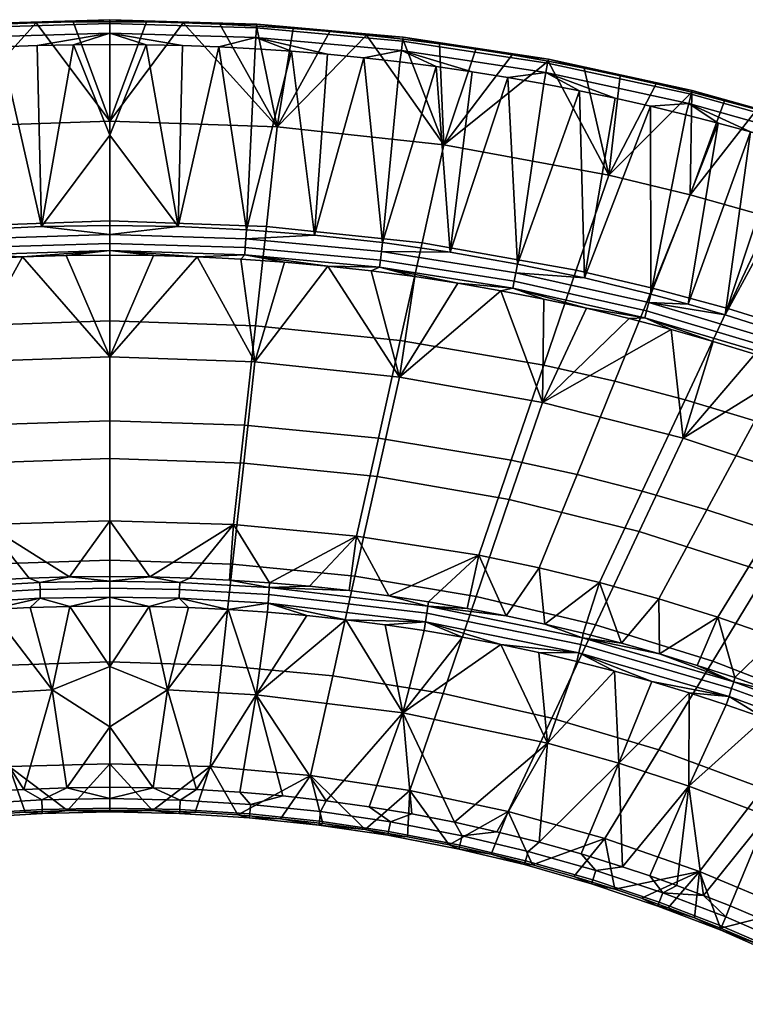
# Model space of a CAD drawing. Header units: millimetres. Extents: x -302 to 302, y -265 to 379.
# Tile 39 of 52: x -16 to 113, y 205 to 379. Entities that reach past the tile are written whole.
import ezdxf

# ---------------------------------------------------------------- set-up
doc = ezdxf.new("R2010")
doc.units = ezdxf.units.MM
doc.header["$MEASUREMENT"] = 0
for name, color, linetype in [('nozky', 250, 'Continuous'), ('podnoz', 7, 'Continuous'), ('sedak', 251, 'Continuous')]:
    doc.layers.add(name, color=color, linetype=linetype)

msp = doc.modelspace()

# ---------------------------------------------------------------- meshes
at = {"layer": 'nozky'}
mesh = msp.add_polyface(dxfattribs=at)
corners = [(-177.75, 0, 365.27), (-191.71, -1.46, 364.18), (-191.69, 0, 364.05), (-179.14, 0, 381.21), (-165.19, 0, 382.43), (-165.15, 2.94, 381.87), (-179.09, 2.94, 380.65), (-193.08, 1.46, 379.85), (-193.09, 0, 379.99), (-178.19, 7.44, 370.3), (-192.01, 6.7, 367.66), (-192.13, 7.44, 369.08), (-192.26, 7.87, 370.57), (-177.95, 5.66, 367.6), (-191.81, 4.38, 365.35), (-191.9, 5.66, 366.38), (-177.8, 2.94, 365.83), (-191.71, 1.46, 364.18), (-191.74, 2.94, 364.61), (-164.99, 5.66, 380.09), (-178.94, 5.66, 378.87), (-192.97, 4.38, 378.69), (-178.44, 8, 373.24), (-178.7, 7.44, 376.17), (-164.75, 7.44, 377.39), (-164.5, 8, 374.46), (-192.52, 7.87, 373.47), (-192.77, 6.7, 376.38), (-164.24, 7.44, 371.52), (-164, 5.66, 368.82), (-163.85, 2.94, 367.05), (-163.8, 0, 366.49), (-157.23, 6.04, 377.5), (-157.03, 6.5, 375.11), (-157.43, 4.6, 379.69), (-157.59, 0, 381.59), (-157.55, 2.39, 381.13), (-149.72, 4.65, 377.6), (-149.55, 5, 375.77), (-149.86, 3.54, 379.29), (-149.99, 0, 380.75), (-149.96, 1.84, 380.4), (-156.5, 2.39, 369.09), (-156.46, 0, 368.64), (-156.63, 4.6, 370.53), (-156.82, 6.04, 372.73), (-149.15, 1.84, 371.13), (-149.12, 0, 370.78), (-149.39, 4.65, 373.93), (-149.25, 3.54, 372.24), (-149.72, 4.65, 377.6), (-149.86, 3.54, 379.29), (-149.96, 1.84, 380.4), (-149.86, -3.54, 379.29), (-149.15, 1.84, 371.13), (-149.55, 5, 375.77), (-149.12, 0, 370.78), (-149.15, -1.84, 371.13), (-149.25, 3.54, 372.24), (-149.39, 4.65, 373.93), (217.37, 245, 1), (216.92, 240.41, 1), (215.52, 242.69, 2), (216.12, 246.29, 2), (217.37, 235.83, 1), (215.92, 235.42, 2), (215.46, 239.04, 2), (218.71, 231.42, 1), (216.91, 231.91, 2)]
mesh.append_faces([[corners[k] for k in face] for face in [(0, 1, 2, 2), (3, 4, 5, 6), (6, 7, 8, 3), (9, 10, 11, 11), (9, 11, 12, 12), (13, 14, 15, 15), (16, 17, 18, 18), (16, 18, 14, 14), (13, 15, 10, 10), (6, 5, 19, 20), (20, 21, 6, 6), (22, 23, 24, 25), (22, 26, 23, 23), (20, 23, 27, 27), (23, 20, 19, 24), (25, 28, 9, 22), (13, 9, 28, 29), (13, 10, 9, 9), (16, 0, 17, 17), (14, 13, 16, 16), (9, 12, 22, 22), (16, 13, 29, 30), (0, 16, 30, 31), (0, 2, 17, 17), (24, 32, 33, 25), (19, 34, 32, 24), (4, 35, 36, 5), (5, 36, 34, 19), (32, 37, 38, 33), (34, 39, 37, 32), (35, 40, 41, 36), (36, 41, 39, 34), (30, 42, 43, 31), (29, 44, 42, 30), (25, 33, 45, 28), (28, 45, 44, 29), (42, 46, 47, 43), (45, 48, 49, 44), (33, 38, 48, 45), (44, 49, 46, 42), (50, 51, 52, 52), (53, 54, 50, 50), (55, 50, 54, 54), (56, 54, 57, 57), (54, 58, 59, 59), (54, 59, 55, 55), (50, 52, 53, 53), (60, 61, 62, 63), (61, 64, 65, 66), (64, 67, 68, 65), (66, 62, 61, 61)]])
at = {"layer": 'podnoz'}
mesh = msp.add_polyface(dxfattribs=at)
corners = [(148.36, 132.91, 62.43), (233.81, 247.39, 49.96), (132.91, 148.36, 62.43), (41.58, 41.58, 74.81), (247.39, 233.81, 49.96), (235.73, 216.82, 25), (248.04, 233.06, 49.07), (149.01, 132.16, 61.53), (144.42, 122.44, 27.05), (49.9, 31.16, 73.93), (122.44, 144.42, 27.05), (31.16, 49.9, 73.93), (132.12, 148.97, 61.54), (216.82, 235.73, 25), (233.06, 248.04, 49.07), (132.91, 148.36, 62.43), (233.06, 248.04, 49.07), (132.12, 148.97, 61.54), (233.81, 247.39, 49.96), (148.36, 132.91, 62.43), (149.01, 132.16, 61.53), (247.39, 233.81, 49.96), (49.34, 31.99, 74.81), (-100, 104.82, 404.79), (-100, 104.89, 407.79), (100, 104.89, 407.79), (100, 104.82, 404.79), (217.96, 250.21, 6), (216.75, 246.75, 6), (222.92, 244.65, 6), (223.73, 247.15, 6), (216.07, 243.16, 6), (222.49, 242.06, 6), (219.67, 253.45, 6), (224.88, 249.51, 6), (215.94, 239.5, 6), (216.35, 235.86, 6), (222.78, 236.82, 6), (222.45, 239.43, 6), (217.29, 232.32, 6), (223.49, 234.29, 6), (218.76, 228.97, 6), (224.56, 231.89, 6), (220.91, 256.05, 5.5), (218.84, 253.05, 5.5), (219.67, 253.45, 6), (221.85, 256.4, 6), (217.23, 249.77, 5.5), (216.12, 246.29, 5.5), (216.75, 246.75, 6), (217.96, 250.21, 6), (215.52, 242.69, 5.5), (216.07, 243.16, 6), (215.46, 239.04, 5.5), (215.92, 235.42, 5.5), (216.35, 235.86, 6), (215.94, 239.5, 6), (216.91, 231.91, 5.5), (217.29, 232.32, 6), (218.4, 228.58, 5.5), (220.36, 225.5, 5.5), (220.71, 225.87, 6), (218.76, 228.97, 6), (222.74, 222.74, 5.5), (223.09, 223.09, 6), (218.84, 253.05, 2), (218.84, 253.05, 5.5), (220.91, 256.05, 5.5), (220.91, 256.05, 2), (216.12, 246.29, 2), (216.12, 246.29, 5.5), (217.23, 249.77, 5.5), (217.23, 249.77, 2), (215.52, 242.69, 2), (215.52, 242.69, 5.5), (215.92, 235.42, 2), (215.92, 235.42, 5.5), (215.46, 239.04, 5.5), (215.46, 239.04, 2), (216.91, 231.91, 2), (216.91, 231.91, 5.5), (220.36, 225.5, 2), (220.36, 225.5, 5.5), (218.4, 228.58, 5.5), (218.4, 228.58, 2), (222.74, 222.74, 2), (222.74, 222.74, 5.5), (223.4, 258.73, 5.5), (223.4, 258.73, 2)]
mesh.append_faces([[corners[k] for k in face] for face in [(0, 1, 2, 2), (3, 0, 2, 2), (1, 0, 4, 4), (5, 6, 7, 7), (7, 8, 5, 5), (7, 9, 8, 8), (10, 11, 12, 12), (13, 12, 14, 14), (10, 12, 13, 13), (15, 16, 17, 17), (18, 16, 15, 15), (19, 20, 21, 21), (19, 22, 20, 20), (23, 24, 25, 26), (27, 28, 29, 30), (28, 31, 32, 29), (33, 27, 30, 34), (35, 36, 37, 38), (36, 39, 40, 37), (39, 41, 42, 40), (31, 35, 38, 32), (43, 44, 45, 46), (47, 48, 49, 50), (48, 51, 52, 49), (44, 47, 50, 45), (53, 54, 55, 56), (54, 57, 58, 55), (59, 60, 61, 62), (60, 63, 64, 61), (57, 59, 62, 58), (51, 53, 56, 52), (65, 66, 67, 68), (69, 70, 71, 72), (73, 74, 70, 69), (72, 71, 66, 65), (75, 76, 77, 78), (79, 80, 76, 75), (81, 82, 83, 84), (85, 86, 82, 81), (84, 83, 80, 79), (78, 77, 74, 73), (68, 67, 87, 88)]])
at = {"layer": 'sedak'}
mesh = msp.add_polyface(dxfattribs=at)
corners = [(0, 343.48, 685.75), (-27.76, 342.52, 685.78), (-29.7, 360.15, 730.16), (0, 361.21, 730.13), (-32.53, 377.63, 774.31), (-39.02, 377.09, 774.33), (-13.02, 378.64, 774.26), (-19.53, 378.4, 774.27), (-26.03, 378.06, 774.29), (-45.5, 376.46, 774.36), (-59.24, 356.96, 730.24), (-6.51, 378.79, 774.25), (-24.23, 341.9, 784.94), (-32.2, 373.58, 781.12), (-36.31, 340.96, 784.94), (-19.33, 374.36, 781.09), (-12.12, 342.47, 784.94), (-45.04, 372.42, 781.18), (-48.36, 339.64, 784.95), (0, 358.72, 783), (-6.45, 374.74, 781.07), (-38.63, 373.05, 781.15), (-12.89, 374.6, 781.08), (-25.77, 374.02, 781.11), (-26, 377.72, 778.69), (0, 378.49, 778.66), (0, 379.18, 776.37), (-26.05, 378.41, 776.4), (-25.9, 376.04, 780.4), (0, 376.81, 780.36), (-51.9, 375.38, 778.8), (-52, 376.07, 776.51), (-51.69, 373.71, 780.5), (0, 338.23, 783.19), (0, 339.5, 784.27), (-24.03, 338.76, 784.27), (-23.96, 337.49, 783.19), (-24.13, 340.32, 784.87), (0, 341.07, 784.87), (-48.17, 338.07, 784.88)]
mesh.append_faces([[corners[k] for k in face] for face in [(0, 1, 2, 3), (4, 2, 5, 5), (6, 2, 7, 7), (7, 2, 8, 8), (8, 2, 4, 4), (5, 2, 9, 9), (6, 3, 2, 2), (10, 9, 2, 2), (11, 3, 6, 6), (12, 13, 14, 14), (15, 12, 16, 16), (17, 18, 14, 14), (19, 20, 16, 16), (17, 14, 21, 21), (20, 22, 16, 16), (13, 12, 23, 23), (23, 12, 15, 15), (21, 14, 13, 13), (15, 16, 22, 22), (24, 25, 26, 27), (28, 29, 25, 24), (30, 24, 27, 31), (32, 28, 24, 30), (27, 6, 7, 7), (26, 11, 6, 6), (27, 8, 4, 4), (27, 4, 5, 5), (27, 7, 8, 8), (27, 26, 6, 6), (27, 5, 31, 31), (29, 28, 15, 22), (22, 20, 29, 29), (23, 15, 28, 28), (28, 32, 17, 21), (28, 13, 23, 23), (21, 13, 28, 28), (33, 34, 35, 36), (37, 35, 34, 38), (38, 16, 12, 37), (37, 14, 18, 39), (37, 12, 14, 14)]])
mesh = msp.add_polyface(dxfattribs=at)
corners = [(27.76, 342.52, 685.78), (0, 343.48, 685.75), (0, 361.21, 730.13), (29.7, 360.15, 730.16), (19.53, 378.4, 774.27), (13.02, 378.64, 774.26), (6.51, 378.79, 774.25), (0, 378.83, 774.25), (39.02, 377.09, 774.33), (32.53, 377.62, 774.31), (26.03, 378.06, 774.29), (-6.51, 378.79, 774.25), (24.23, 341.9, 784.94), (36.31, 340.96, 784.94), (32.2, 373.58, 781.12), (0, 358.72, 783), (0, 342.65, 784.93), (12.12, 342.47, 784.94), (19.33, 374.36, 781.09), (6.45, 374.74, 781.07), (38.63, 373.05, 781.15), (12.89, 374.6, 781.08), (25.77, 374.02, 781.11), (0, 374.79, 781.07), (-12.12, 342.47, 784.94), (-6.45, 374.74, 781.07), (26, 377.72, 778.69), (26.05, 378.41, 776.4), (0, 379.18, 776.37), (0, 378.49, 778.66), (25.9, 376.04, 780.4), (0, 376.81, 780.36), (51.9, 375.38, 778.8), (52, 376.07, 776.51), (51.69, 373.71, 780.51)]
mesh.append_faces([[corners[k] for k in face] for face in [(0, 1, 2, 3), (4, 3, 5, 5), (6, 2, 7, 7), (2, 6, 5, 5), (8, 3, 9, 9), (9, 3, 10, 10), (10, 3, 4, 4), (2, 5, 3, 3), (7, 2, 11, 11), (12, 13, 14, 14), (15, 16, 17, 17), (18, 17, 12, 12), (15, 17, 19, 19), (14, 13, 20, 20), (19, 17, 21, 21), (14, 22, 12, 12), (22, 18, 12, 12), (18, 21, 17, 17), (19, 23, 15, 15), (15, 24, 16, 16), (25, 15, 23, 23), (26, 27, 28, 29), (30, 26, 29, 31), (32, 33, 27, 26), (34, 32, 26, 30), (28, 6, 7, 7), (27, 4, 5, 5), (28, 5, 6, 6), (27, 9, 10, 10), (27, 8, 9, 9), (27, 10, 4, 4), (27, 5, 28, 28), (27, 33, 8, 8), (31, 21, 18, 30), (31, 23, 19, 19), (18, 22, 30, 30), (21, 31, 19, 19), (22, 14, 30, 30), (30, 14, 20, 20), (28, 7, 11, 11), (25, 23, 31, 31)]])
mesh = msp.add_polyface(dxfattribs=at)
corners = [(55.37, 339.62, 685.85), (27.76, 342.52, 685.78), (29.7, 360.15, 730.16), (59.24, 356.96, 730.24), (82.71, 334.75, 685.98), (88.47, 351.61, 730.38), (77.72, 371.81, 774.54), (71.31, 372.93, 774.5), (64.88, 373.96, 774.46), (58.43, 374.89, 774.42), (84.12, 370.58, 774.59), (51.97, 375.72, 774.39), (45.5, 376.46, 774.36), (39.02, 377.09, 774.33), (72.3, 335.84, 784.97), (84.17, 333.37, 784.99), (83.26, 366.57, 781.41), (48.36, 339.64, 784.95), (60.36, 337.93, 784.96), (57.84, 370.86, 781.24), (70.58, 368.92, 781.32), (45.04, 372.42, 781.18), (36.31, 340.96, 784.94), (51.45, 371.69, 781.21), (38.63, 373.05, 781.15), (64.22, 369.94, 781.28), (76.93, 367.79, 781.37), (77.62, 371.46, 778.97), (77.77, 372.15, 776.67), (52, 376.07, 776.51), (51.9, 375.38, 778.8), (77.3, 369.8, 780.67), (51.69, 373.71, 780.51), (90.49, 369.25, 774.64), (25.9, 376.04, 780.4), (89.57, 365.25, 781.47)]
mesh.append_faces([[corners[k] for k in face] for face in [(0, 1, 2, 3), (4, 0, 3, 5), (6, 3, 7, 7), (8, 3, 9, 9), (3, 8, 7, 7), (10, 5, 6, 6), (11, 3, 12, 12), (2, 13, 12, 12), (3, 11, 9, 9), (3, 2, 12, 12), (3, 6, 5, 5), (14, 15, 16, 16), (17, 18, 19, 19), (18, 14, 20, 20), (21, 22, 17, 17), (23, 17, 19, 19), (21, 17, 23, 23), (24, 22, 21, 21), (25, 18, 20, 20), (26, 14, 16, 16), (20, 14, 26, 26), (19, 18, 25, 25), (27, 28, 29, 30), (31, 27, 30, 32), (29, 12, 13, 13), (29, 11, 12, 12), (29, 8, 9, 9), (28, 6, 7, 7), (28, 7, 8, 8), (28, 33, 10, 10), (28, 10, 6, 6), (29, 9, 11, 11), (28, 8, 29, 29), (34, 24, 21, 32), (32, 25, 20, 31), (32, 21, 23, 23), (32, 19, 25, 25), (31, 20, 26, 26), (31, 26, 16, 16), (19, 32, 23, 23), (35, 31, 16, 16)]])
mesh = msp.add_polyface(dxfattribs=at)
corners = [(96.22, 331.58, 686.07), (82.71, 334.75, 685.98), (88.47, 351.61, 730.38), (102.91, 348.13, 730.47), (109.6, 327.92, 686.16), (117.21, 344.11, 730.58), (122.85, 323.78, 686.27), (131.34, 339.56, 730.7), (103.18, 366.3, 774.75), (96.85, 367.82, 774.7), (90.49, 369.25, 774.64), (84.12, 370.58, 774.59), (108.97, 364.81, 774.81), (126.2, 359.85, 774.98), (133.22, 357.59, 775.06), (114.74, 363.24, 774.86), (120.48, 361.58, 774.92), (102.54, 328.73, 785.01), (109.1, 326.83, 785.02), (113.56, 359.27, 781.69), (122.11, 322.68, 785.04), (124.9, 355.9, 781.81), (95.94, 330.51, 785), (107.85, 360.84, 781.63), (95.86, 363.84, 781.52), (84.17, 333.37, 784.99), (119.24, 357.63, 781.75), (102.13, 362.32, 781.58), (83.26, 366.57, 781.41), (89.57, 365.25, 781.47), (103.06, 365.96, 779.19), (103.25, 366.64, 776.88), (77.77, 372.15, 776.67), (77.62, 371.46, 778.97), (102.63, 364.3, 780.89), (77.3, 369.8, 780.67), (126.05, 359.5, 779.43), (126.28, 360.18, 777.12), (125.52, 357.87, 781.13)]
mesh.append_faces([[corners[k] for k in face] for face in [(0, 1, 2, 3), (4, 0, 3, 5), (6, 4, 5, 7), (8, 2, 9, 9), (10, 9, 2, 2), (10, 2, 11, 11), (8, 12, 3, 3), (13, 14, 5, 5), (5, 15, 16, 16), (16, 13, 5, 5), (3, 12, 15, 15), (3, 2, 8, 8), (3, 15, 5, 5), (17, 18, 19, 19), (18, 20, 21, 21), (22, 17, 23, 23), (24, 25, 22, 22), (26, 18, 21, 21), (18, 26, 19, 19), (24, 22, 27, 27), (23, 17, 19, 19), (27, 22, 23, 23), (28, 25, 29, 29), (24, 29, 25, 25), (30, 31, 32, 33), (34, 30, 33, 35), (36, 37, 31, 30), (38, 36, 30, 34), (31, 8, 9, 9), (31, 12, 8, 8), (31, 9, 10, 10), (31, 15, 12, 12), (37, 16, 15, 31), (31, 10, 32, 32), (37, 13, 16, 16), (35, 29, 24, 34), (34, 19, 26, 38), (34, 27, 23, 23), (34, 23, 19, 19), (27, 34, 24, 24), (38, 26, 21, 21)]])
mesh = msp.add_polyface(dxfattribs=at)
corners = [(89.53, 315.04, 641.66), (76.94, 317.89, 641.58), (82.71, 334.75, 685.98), (96.22, 331.58, 686.07), (102, 311.74, 641.74), (109.6, 327.92, 686.16), (94.4, 295.56, 597.32), (82.84, 298.49, 597.25), (114.35, 308, 641.84), (122.85, 323.78, 686.27), (105.85, 292.23, 597.41), (97.35, 276.45, 552.98), (86.8, 279.37, 552.91), (126.55, 303.83, 641.95), (135.92, 319.16, 686.39), (117.17, 288.51, 597.51), (107.8, 273.18, 553.07), (128.36, 284.4, 597.62), (138.59, 299.23, 642.07), (126.58, 321.13, 785.04), (136.62, 352.04, 781.94), (122.11, 322.68, 785.04), (93.88, 288.41, 691.83), (101.63, 304.96, 737.03), (76.69, 311.29, 736.87), (70.82, 294.08, 691.68), (116.47, 281.12, 692.02), (126.04, 296.84, 737.25), (84.51, 327.98, 781.88), (92.05, 326.17, 781.88), (99.54, 324.21, 781.89), (106.98, 322.1, 781.9), (114.37, 319.83, 781.91), (121.73, 317.4, 781.92), (128.98, 314.81, 781.86), (136.1, 311.91, 781.39), (121.12, 319.76, 784.33), (95.17, 327.51, 784.31), (94.86, 326.29, 783.23), (120.73, 318.58, 783.26), (121.61, 321.2, 784.94), (95.55, 329, 784.92), (135.58, 314.35, 783.94), (135.02, 313.25, 782.87), (136.22, 315.73, 784.55), (71.48, 331.53, 783.21), (72.01, 334.3, 784.9), (95.94, 330.51, 785), (84.17, 333.37, 784.99), (109.1, 326.83, 785.02), (102.54, 328.73, 785.01)]
mesh.append_faces([[corners[k] for k in face] for face in [(0, 1, 2, 3), (4, 0, 3, 5), (6, 7, 0, 4), (8, 4, 5, 9), (10, 6, 4, 8), (11, 12, 6, 10), (13, 8, 9, 14), (15, 10, 8, 13), (16, 11, 10, 15), (17, 15, 13, 18), (19, 20, 21, 21), (22, 23, 24, 25), (26, 27, 23, 22), (28, 24, 29, 29), (30, 23, 31, 31), (23, 32, 31, 31), (33, 27, 34, 34), (35, 34, 27, 27), (33, 32, 23, 23), (24, 30, 29, 29), (33, 23, 27, 27), (23, 30, 24, 24), (36, 37, 38, 39), (40, 41, 37, 36), (42, 36, 39, 43), (44, 40, 36, 42), (38, 28, 29, 29), (31, 38, 30, 30), (29, 30, 38, 38), (39, 38, 31, 32), (45, 28, 38, 38), (33, 39, 32, 32), (39, 33, 34, 34), (34, 43, 39, 39), (46, 41, 47, 48), (41, 40, 21, 49), (41, 49, 50, 50), (50, 47, 41, 41), (21, 40, 19, 19), (44, 19, 40, 40)]])
mesh = msp.add_polyface(dxfattribs=at)
corners = [(-25.81, 324.89, 641.4), (-51.51, 322.28, 641.47), (-55.38, 339.62, 685.85), (-27.76, 342.52, 685.78), (-23.87, 307.26, 597.02), (-47.64, 304.94, 597.08), (-21.93, 289.63, 552.64), (-43.77, 287.59, 552.69), (0, 325.76, 641.38), (0, 343.48, 685.75), (0, 308.03, 597), (0, 290.3, 552.62), (-28.54, 279.28, 527.96), (-49.85, 276.93, 528.24), (-42.76, 277.86, 528.13), (-35.66, 278.64, 528.04), (-21.42, 279.77, 527.9), (-14.28, 280.12, 527.86), (-7.14, 280.33, 527.83), (0, 278.31, 525.38), (-12.36, 278.1, 525.41), (-12.4, 279.37, 526.49), (0, 279.58, 526.46), (-28.49, 278.46, 526.6), (-23.76, 300.53, 691.51), (-25.74, 318.48, 736.68), (-51.34, 315.79, 736.75), (-47.41, 298.12, 691.57), (-21.78, 282.58, 646.34), (-43.47, 280.45, 646.4), (0, 301.33, 691.49), (0, 319.37, 736.66), (0, 283.29, 646.32), (-23.23, 336.72, 781.82), (-30.96, 336.18, 781.83), (-38.68, 335.48, 781.83), (-46.38, 334.62, 781.84), (-15.49, 337.1, 781.82), (-7.75, 337.33, 781.82), (0, 337.41, 781.82), (-47.97, 336.52, 784.28), (-47.82, 335.26, 783.2), (-23.96, 337.49, 783.19), (-24.03, 338.76, 784.27), (-48.17, 338.07, 784.88), (-24.13, 340.32, 784.87), (0, 338.23, 783.19)]
mesh.append_faces([[corners[k] for k in face] for face in [(0, 1, 2, 3), (4, 5, 1, 0), (6, 7, 5, 4), (8, 0, 3, 9), (10, 4, 0, 8), (11, 6, 4, 10), (6, 12, 7, 7), (13, 7, 14, 14), (12, 15, 7, 7), (16, 6, 17, 17), (6, 16, 12, 12), (15, 14, 7, 7), (17, 6, 18, 18), (11, 18, 6, 6), (19, 20, 21, 22), (23, 16, 17, 21), (22, 21, 18, 18), (23, 15, 12, 12), (18, 21, 17, 17), (16, 23, 12, 12), (24, 25, 26, 27), (28, 24, 27, 29), (30, 31, 25, 24), (32, 30, 24, 28), (25, 33, 34, 34), (34, 35, 25, 25), (35, 36, 26, 26), (37, 33, 25, 25), (37, 25, 31, 31), (35, 26, 25, 25), (38, 37, 31, 31), (31, 39, 38, 38), (40, 41, 42, 43), (44, 40, 43, 45), (42, 33, 37, 37), (42, 34, 33, 33), (46, 37, 38, 38), (41, 36, 35, 35), (42, 35, 34, 34), (46, 42, 37, 37), (41, 35, 42, 42)]])
mesh = msp.add_polyface(dxfattribs=at)
corners = [(25.81, 324.89, 641.4), (0, 325.76, 641.38), (0, 343.48, 685.75), (27.76, 342.52, 685.78), (23.87, 307.26, 597.02), (0, 308.03, 597), (21.93, 289.63, 552.64), (0, 290.3, 552.62), (43.77, 287.59, 552.69), (47.63, 304.94, 597.08), (7.09, 280.33, 527.83), (28.33, 279.29, 527.96), (14.17, 280.12, 527.86), (0, 280.4, 527.82), (21.25, 279.78, 527.9), (35.39, 278.67, 528.04), (-7.14, 280.33, 527.83), (0, 279.58, 526.46), (12.4, 279.37, 526.49), (23.76, 300.53, 691.51), (25.74, 318.48, 736.68), (0, 319.37, 736.66), (0, 301.33, 691.49), (21.78, 282.58, 646.34), (0, 283.29, 646.32), (43.47, 280.45, 646.4), (47.4, 298.12, 691.57), (0, 337.41, 781.82), (7.75, 337.33, 781.82), (15.5, 337.1, 781.82), (23.23, 336.72, 781.82), (30.96, 336.18, 781.83), (38.67, 335.48, 781.83), (0, 338.23, 783.19), (-7.75, 337.33, 781.82), (0, 342.65, 784.93), (-12.12, 342.47, 784.94), (0, 341.07, 784.87), (47.97, 336.52, 784.28), (24.03, 338.76, 784.27), (23.96, 337.49, 783.19), (47.82, 335.26, 783.2), (48.17, 338.07, 784.88), (24.13, 340.32, 784.87), (0, 339.5, 784.27), (12.12, 342.47, 784.94), (24.23, 341.9, 784.94), (36.31, 340.96, 784.94)]
mesh.append_faces([[corners[k] for k in face] for face in [(0, 1, 2, 3), (4, 5, 1, 0), (6, 7, 5, 4), (8, 6, 4, 9), (6, 10, 7, 7), (8, 11, 6, 6), (12, 10, 6, 6), (10, 13, 7, 7), (12, 6, 14, 14), (6, 11, 14, 14), (8, 15, 11, 11), (16, 7, 13, 13), (17, 16, 13, 13), (10, 18, 17, 17), (17, 13, 10, 10), (10, 12, 18, 18), (19, 20, 21, 22), (23, 19, 22, 24), (25, 26, 19, 23), (27, 21, 28, 28), (28, 21, 29, 29), (29, 20, 30, 30), (31, 30, 20, 20), (20, 29, 21, 21), (20, 32, 31, 31), (33, 34, 27, 27), (35, 36, 37, 37), (38, 39, 40, 41), (42, 43, 39, 38), (33, 27, 28, 28), (40, 29, 30, 30), (40, 30, 31, 31), (33, 28, 29, 29), (40, 31, 32, 32), (33, 29, 40, 40), (33, 40, 39, 44), (43, 37, 44, 39), (35, 37, 45, 45), (37, 43, 46, 45), (43, 47, 46, 46)]])
mesh = msp.add_polyface(dxfattribs=at)
corners = [(51.5, 322.28, 641.47), (25.81, 324.89, 641.4), (27.76, 342.52, 685.78), (55.37, 339.62, 685.85), (47.63, 304.94, 597.08), (23.87, 307.26, 597.02), (76.94, 317.89, 641.58), (82.71, 334.75, 685.98), (71.18, 301.04, 597.18), (65.42, 284.18, 552.78), (43.77, 287.59, 552.69), (82.84, 298.49, 597.25), (89.53, 315.04, 641.66), (76.15, 281.95, 552.84), (86.8, 279.37, 552.91), (94.4, 295.56, 597.32), (49.47, 276.98, 528.23), (70.27, 273.41, 528.63), (63.39, 274.74, 528.48), (56.48, 275.93, 528.35), (35.39, 278.67, 528.04), (42.44, 277.9, 528.13), (47.4, 298.12, 691.57), (51.34, 315.79, 736.75), (25.74, 318.48, 736.68), (23.76, 300.53, 691.51), (70.82, 294.08, 691.68), (76.69, 311.29, 736.87), (64.95, 276.87, 646.49), (43.47, 280.45, 646.4), (86.13, 271.85, 646.62), (93.88, 288.41, 691.83), (46.37, 334.62, 781.84), (54.06, 333.61, 781.84), (38.67, 335.48, 781.83), (61.72, 332.44, 781.85), (76.95, 329.62, 781.87), (69.35, 331.11, 781.86), (84.51, 327.98, 781.88), (71.72, 332.77, 784.29), (47.97, 336.52, 784.28), (47.82, 335.26, 783.2), (71.48, 331.53, 783.21), (72.01, 334.3, 784.9), (48.17, 338.07, 784.88), (95.17, 327.51, 784.31), (94.86, 326.29, 783.23), (95.55, 329, 784.92), (23.96, 337.49, 783.19), (72.3, 335.84, 784.97), (60.36, 337.93, 784.96), (24.13, 340.32, 784.87), (48.36, 339.64, 784.95), (36.31, 340.96, 784.94), (84.17, 333.37, 784.99)]
mesh.append_faces([[corners[k] for k in face] for face in [(0, 1, 2, 3), (4, 5, 1, 0), (6, 0, 3, 7), (8, 4, 0, 6), (9, 10, 4, 8), (11, 8, 6, 12), (13, 9, 8, 11), (14, 13, 11, 15), (9, 16, 10, 10), (13, 17, 9, 9), (18, 19, 9, 9), (20, 10, 21, 21), (21, 10, 16, 16), (22, 23, 24, 25), (26, 27, 23, 22), (28, 26, 22, 29), (30, 31, 26, 28), (32, 23, 33, 33), (23, 32, 34, 34), (33, 23, 35, 35), (27, 36, 37, 37), (27, 38, 36, 36), (23, 37, 35, 35), (34, 24, 23, 23), (37, 23, 27, 27), (39, 40, 41, 42), (43, 44, 40, 39), (45, 39, 42, 46), (47, 43, 39, 45), (41, 34, 32, 32), (41, 33, 35, 35), (42, 35, 37, 37), (41, 32, 33, 33), (37, 36, 42, 42), (41, 48, 34, 34), (42, 41, 35, 35), (42, 36, 38, 38), (44, 43, 49, 50), (51, 44, 52, 53), (44, 50, 52, 52), (54, 49, 43, 43)]])
mesh = msp.add_polyface(dxfattribs=at)
corners = [(118.12, 269.57, 553.16), (107.8, 273.18, 553.07), (117.17, 288.51, 597.51), (128.36, 284.4, 597.62), (97.46, 266.68, 529.34), (97.35, 276.45, 552.98), (110.82, 262.46, 529.77), (117.69, 260.03, 530.01), (128.32, 265.62, 553.27), (104.16, 264.64, 529.55), (90.72, 268.58, 529.15), (124.5, 257.46, 530.27), (129.45, 250.09, 527.36), (128.56, 232.72, 528.58), (116.58, 237.93, 528.22), (105.28, 223.83, 529.36), (102.68, 243.21, 527.84), (122.79, 252.75, 527.1), (116.06, 255.27, 526.85), (90.23, 247.29, 527.54), (102.72, 259.77, 526.4), (90.92, 228.91, 529.16), (109.29, 257.64, 526.62), (96.11, 261.77, 526.2), (110.25, 260.53, 527.36), (123.86, 255.58, 527.86), (123.34, 254.18, 527.23), (109.78, 259.1, 526.73), (110.61, 261.7, 528.44), (124.27, 256.72, 528.94), (83.5, 268.34, 526.54), (83.15, 266.85, 525.92), (83.78, 269.55, 527.62), (131.26, 254.73, 530.53), (106.9, 265.39, 646.79), (116.47, 281.12, 692.02), (93.88, 288.41, 691.83), (86.13, 271.85, 646.62), (127.16, 257.53, 647), (138.47, 272.26, 692.25), (115.85, 242.81, 601.74), (97.33, 249.67, 601.56), (104.54, 228.09, 556.49), (87.76, 233.94, 556.33), (120.89, 221.21, 556.67), (133.85, 234.77, 601.95)]
mesh.append_faces([[corners[k] for k in face] for face in [(0, 1, 2, 3), (1, 4, 5, 5), (0, 6, 1, 1), (7, 0, 8, 8), (9, 4, 1, 1), (10, 5, 4, 4), (6, 9, 1, 1), (6, 0, 7, 7), (7, 8, 11, 11), (12, 13, 14, 14), (14, 15, 16, 16), (14, 17, 12, 12), (14, 18, 17, 17), (19, 20, 16, 16), (21, 19, 16, 16), (16, 20, 22, 22), (19, 23, 20, 20), (18, 16, 22, 22), (14, 16, 18, 18), (24, 25, 26, 27), (28, 29, 25, 24), (30, 24, 27, 31), (32, 28, 24, 30), (17, 26, 12, 12), (27, 26, 17, 18), (27, 18, 22, 22), (27, 20, 23, 23), (27, 22, 20, 20), (31, 27, 23, 23), (7, 11, 29, 29), (28, 7, 29, 29), (33, 29, 11, 11), (28, 6, 7, 7), (28, 9, 6, 6), (9, 28, 4, 4), (28, 32, 4, 4), (34, 35, 36, 37), (38, 39, 35, 34), (40, 38, 34, 41), (42, 40, 41, 43), (44, 45, 40, 42)]])
mesh = msp.add_polyface(dxfattribs=at)
corners = [(-15.24, 242.65, 528.6), (-10.22, 260.32, 526.5), (-7.62, 242.93, 528.59), (-22.85, 242.18, 528.62), (-25.95, 259.44, 526.57), (-30.45, 241.52, 528.65), (0, 253.74, 527.29), (-21.13, 274.54, 524.79), (-28.16, 274.06, 524.85), (0, 264.45, 526), (-7.05, 275.09, 524.72), (0, 275.16, 524.72), (-14.09, 274.89, 524.75), (-23.98, 238.37, 531.03), (-12, 239.09, 531), (-11.97, 238.39, 533.29), (-23.92, 237.67, 533.32), (-24.12, 240.05, 529.33), (-12.07, 240.76, 529.3), (0, 238.63, 533.28), (0, 238.98, 535.4), (-7.52, 238.89, 535.4), (-15.02, 238.6, 535.42), (-22.52, 238.13, 535.44), (-30.01, 237.47, 535.46), (0, 239.32, 530.99), (0, 241, 529.29), (0, 243.02, 528.58), (-36.14, 238.84, 529.37), (-28.28, 275.64, 524.92), (-12.31, 276.54, 524.8), (0, 276.74, 524.78), (-12.36, 278.1, 525.41), (0, 278.31, 525.38), (-28.4, 277.19, 525.52), (-28.49, 278.46, 526.6), (-12.4, 279.37, 526.49), (-17.83, 246.68, 556), (-19.81, 264.63, 601.17), (-39.53, 262.78, 601.22), (-35.59, 245.1, 556.04), (0, 265.24, 601.15), (0, 283.29, 646.32), (-21.78, 282.58, 646.34), (0, 247.2, 555.99)]
mesh.append_faces([[corners[k] for k in face] for face in [(0, 1, 2, 2), (0, 3, 4, 4), (5, 4, 3, 3), (6, 2, 1, 1), (7, 4, 8, 8), (9, 1, 10, 10), (11, 9, 10, 10), (1, 7, 12, 12), (1, 12, 10, 10), (4, 7, 1, 1), (1, 0, 4, 4), (13, 14, 15, 16), (17, 18, 14, 13), (19, 20, 21, 21), (15, 21, 22, 22), (16, 23, 24, 24), (22, 23, 16, 15), (15, 14, 25, 19), (15, 19, 21, 21), (14, 18, 26, 25), (0, 2, 18, 18), (27, 26, 2, 2), (18, 2, 26, 26), (18, 17, 3, 0), (17, 28, 5, 3), (29, 7, 8, 8), (30, 12, 7, 7), (30, 10, 12, 12), (30, 31, 10, 10), (31, 30, 32, 33), (30, 29, 34, 32), (29, 30, 7, 7), (32, 34, 35, 36), (37, 38, 39, 40), (41, 42, 43, 38), (44, 41, 38, 37), (23, 37, 40, 40), (23, 40, 24, 24), (37, 23, 22, 22), (21, 37, 22, 22), (44, 37, 21, 21)]])
mesh = msp.add_polyface(dxfattribs=at)
corners = [(0, 243.02, 528.58), (-7.62, 242.93, 528.59), (0, 253.74, 527.29), (-10.22, 260.32, 526.5), (0, 264.45, 526), (15.37, 242.64, 528.6), (7.69, 242.93, 528.59), (10.22, 260.32, 526.5), (6.99, 275.09, 524.72), (0, 275.16, 524.72), (13.98, 274.89, 524.75), (20.97, 274.55, 524.79), (25.95, 259.44, 526.57), (-7.05, 275.09, 524.72), (0, 276.74, 524.78), (12.31, 276.54, 524.8), (0, 278.31, 525.38), (12.36, 278.1, 525.41), (28.07, 275.66, 524.91), (0, 279.58, 526.46), (12.4, 279.37, 526.49), (28.28, 278.48, 526.6), (14.17, 280.12, 527.86), (21.25, 279.78, 527.9), (24.81, 238.3, 531.03), (24.74, 237.61, 533.32), (12.38, 238.38, 533.29), (12.41, 239.07, 531), (24.95, 239.98, 529.33), (12.49, 240.75, 529.3), (0, 238.63, 533.28), (7.58, 238.88, 535.4), (0, 238.98, 535.4), (15.16, 238.6, 535.42), (22.72, 238.12, 535.44), (0, 239.32, 530.99), (0, 241, 529.29), (23.05, 242.16, 528.62), (19.81, 264.63, 601.17), (21.78, 282.58, 646.34), (0, 283.29, 646.32), (0, 265.24, 601.15), (17.83, 246.68, 556), (0, 247.2, 555.99), (-7.52, 238.89, 535.4)]
mesh.append_faces([[corners[k] for k in face] for face in [(0, 1, 2, 2), (2, 3, 4, 4), (5, 6, 7, 7), (0, 2, 6, 6), (7, 6, 2, 2), (4, 8, 7, 7), (2, 4, 7, 7), (9, 8, 4, 4), (7, 10, 11, 11), (7, 8, 10, 10), (12, 7, 11, 11), (7, 12, 5, 5), (9, 13, 14, 14), (15, 11, 10, 10), (15, 10, 8, 8), (15, 8, 14, 14), (9, 14, 8, 8), (14, 16, 17, 15), (18, 11, 15, 15), (16, 19, 20, 17), (21, 20, 22, 23), (24, 25, 26, 27), (28, 24, 27, 29), (30, 31, 32, 32), (33, 26, 25, 34), (26, 33, 31, 31), (35, 27, 26, 30), (27, 35, 36, 29), (26, 31, 30, 30), (5, 29, 6, 6), (0, 6, 36, 36), (29, 36, 6, 6), (29, 5, 37, 28), (38, 39, 40, 41), (42, 38, 41, 43), (31, 42, 43, 43), (44, 32, 43, 43), (43, 32, 31, 31), (42, 31, 33, 33), (42, 33, 34, 34)]])
mesh = msp.add_polyface(dxfattribs=at)
corners = [(86.8, 279.37, 552.91), (77.12, 271.94, 528.79), (76.15, 281.95, 552.84), (97.35, 276.45, 552.98), (90.72, 268.58, 529.15), (70.27, 273.41, 528.63), (63.39, 274.74, 528.48), (65.42, 284.18, 552.78), (83.93, 270.33, 528.96), (56.48, 275.93, 528.35), (49.47, 276.98, 528.23), (61.1, 236.82, 528.84), (53.55, 238.28, 528.78), (51.97, 256.23, 526.84), (77.62, 250.82, 527.27), (89.46, 263.62, 526), (90.23, 247.29, 527.54), (62.52, 269.64, 525.36), (69.3, 268.34, 525.5), (82.78, 265.33, 525.82), (76.06, 266.91, 525.66), (96.11, 261.77, 526.2), (41.86, 272.72, 525.01), (48.8, 271.83, 525.11), (55.71, 270.8, 525.23), (56.2, 273.88, 525.92), (83.5, 268.34, 526.54), (83.15, 266.85, 525.92), (55.96, 272.35, 525.31), (56.38, 275.13, 527), (83.78, 269.55, 527.62), (97.46, 266.68, 529.34), (59.09, 259.66, 601.3), (64.95, 276.87, 646.49), (43.47, 280.45, 646.4), (39.53, 262.78, 601.22), (78.38, 255.29, 601.41), (86.13, 271.85, 646.62), (70.63, 238.73, 556.21), (53.22, 242.46, 556.11), (97.33, 249.67, 601.56), (106.9, 265.39, 646.79)]
mesh.append_faces([[corners[k] for k in face] for face in [(0, 1, 2, 2), (3, 4, 0, 0), (2, 1, 5, 5), (5, 6, 7, 7), (8, 1, 0, 0), (8, 0, 4, 4), (7, 9, 10, 10), (11, 12, 13, 13), (14, 15, 16, 16), (13, 14, 11, 11), (17, 18, 13, 13), (14, 19, 15, 15), (14, 20, 19, 19), (16, 15, 21, 21), (13, 22, 23, 23), (14, 13, 18, 18), (13, 24, 17, 17), (13, 23, 24, 24), (18, 20, 14, 14), (25, 26, 27, 28), (29, 30, 26, 25), (27, 21, 15, 15), (27, 19, 20, 20), (27, 20, 18, 18), (28, 17, 24, 24), (28, 23, 22, 22), (28, 24, 23, 23), (28, 18, 17, 17), (27, 15, 19, 19), (28, 27, 18, 18), (30, 29, 5, 1), (31, 30, 4, 4), (30, 8, 4, 4), (30, 1, 8, 8), (29, 6, 5, 5), (29, 10, 9, 9), (9, 6, 29, 29), (32, 33, 34, 35), (36, 37, 33, 32), (38, 36, 32, 39), (40, 41, 37, 36)]])
mesh = msp.add_polyface(dxfattribs=at)
corners = [(15.37, 242.64, 528.6), (25.95, 259.44, 526.57), (23.05, 242.16, 528.62), (30.71, 241.49, 528.65), (38.35, 240.62, 528.68), (51.97, 256.23, 526.84), (45.97, 239.55, 528.73), (34.91, 273.47, 524.92), (41.86, 272.72, 525.01), (20.97, 274.55, 524.79), (27.95, 274.08, 524.85), (28.19, 277.21, 525.52), (56.2, 273.88, 525.92), (55.96, 272.35, 525.31), (28.07, 275.66, 524.91), (28.28, 278.48, 526.6), (56.38, 275.13, 527), (12.31, 276.54, 524.8), (12.36, 278.1, 525.41), (42.44, 277.9, 528.13), (49.47, 276.98, 528.23), (12.4, 279.37, 526.49), (35.39, 278.67, 528.04), (28.33, 279.29, 527.96), (21.25, 279.78, 527.9), (37.16, 237.01, 531.08), (37.06, 236.32, 533.38), (24.74, 237.61, 533.32), (24.81, 238.3, 531.03), (37.38, 238.69, 529.38), (24.95, 239.98, 529.33), (49.44, 235.2, 531.15), (49.3, 234.51, 533.45), (49.74, 236.88, 529.45), (30.27, 237.44, 535.47), (22.72, 238.12, 535.44), (45.29, 235.51, 535.55), (37.79, 236.58, 535.5), (39.53, 262.78, 601.22), (43.47, 280.45, 646.4), (21.78, 282.58, 646.34), (19.81, 264.63, 601.17), (35.59, 245.1, 556.04), (17.83, 246.68, 556), (53.22, 242.46, 556.11), (59.09, 259.66, 601.3)]
mesh.append_faces([[corners[k] for k in face] for face in [(0, 1, 2, 2), (3, 2, 1, 1), (4, 1, 5, 5), (5, 6, 4, 4), (3, 1, 4, 4), (1, 7, 8, 8), (9, 10, 1, 1), (10, 7, 1, 1), (5, 1, 8, 8), (11, 12, 13, 14), (15, 16, 12, 11), (8, 7, 14, 14), (10, 14, 7, 7), (11, 14, 17, 18), (13, 8, 14, 14), (9, 14, 10, 10), (16, 15, 19, 20), (18, 21, 15, 11), (15, 22, 19, 19), (15, 23, 22, 22), (24, 23, 15, 15), (25, 26, 27, 28), (29, 25, 28, 30), (31, 32, 26, 25), (33, 31, 25, 29), (27, 34, 35, 35), (26, 36, 37, 37), (26, 37, 34, 34), (26, 34, 27, 27), (36, 26, 32, 32), (30, 3, 4, 29), (29, 4, 6, 33), (30, 2, 3, 3), (38, 39, 40, 41), (42, 38, 41, 43), (44, 45, 38, 42), (35, 42, 43, 43), (36, 44, 42, 42), (42, 35, 34, 34), (42, 34, 37, 37), (36, 42, 37, 37)]])
mesh = msp.add_polyface(dxfattribs=at)
corners = [(77.62, 250.82, 527.27), (68.63, 235.14, 528.91), (61.1, 236.82, 528.84), (76.12, 233.27, 528.99), (90.23, 247.29, 527.54), (83.55, 231.19, 529.07), (90.92, 228.91, 529.16), (45.97, 239.55, 528.73), (51.97, 256.23, 526.84), (53.55, 238.28, 528.78), (62.09, 232.76, 531.24), (61.92, 232.06, 533.54), (49.3, 234.51, 533.45), (49.44, 235.2, 531.15), (62.47, 234.43, 529.54), (49.74, 236.88, 529.45), (73.71, 229.98, 531.34), (73.5, 229.29, 533.65), (74.16, 231.65, 529.64), (85.65, 226.57, 531.46), (85.4, 225.88, 533.78), (86.18, 228.23, 529.77), (97.42, 222.64, 531.6), (97.14, 221.95, 533.92), (98.04, 224.29, 529.91), (52.76, 234.25, 535.6), (45.29, 235.51, 535.55), (67.6, 231.12, 535.73), (60.19, 232.78, 535.66), (74.97, 229.25, 535.8), (89.52, 224.92, 535.97), (82.27, 227.18, 535.88), (94.26, 223.32, 536.04), (95.74, 227.3, 529.22), (87.76, 233.94, 556.33), (97.33, 249.67, 601.56), (78.38, 255.29, 601.41), (70.63, 238.73, 556.21), (53.22, 242.46, 556.11), (104.54, 228.09, 556.49)]
mesh.append_faces([[corners[k] for k in face] for face in [(0, 1, 2, 2), (3, 1, 0, 0), (4, 5, 3, 3), (6, 5, 4, 4), (7, 8, 9, 9), (3, 0, 4, 4), (10, 11, 12, 13), (14, 10, 13, 15), (16, 17, 11, 10), (18, 16, 10, 14), (19, 20, 17, 16), (21, 19, 16, 18), (22, 23, 20, 19), (24, 22, 19, 21), (12, 25, 26, 26), (11, 27, 28, 28), (17, 29, 27, 27), (25, 12, 11, 28), (30, 31, 20, 20), (17, 27, 11, 11), (20, 31, 29, 17), (23, 32, 30, 20), (14, 1, 3, 18), (18, 3, 5, 21), (15, 9, 2, 14), (21, 6, 33, 24), (15, 7, 9, 9), (14, 2, 1, 1), (21, 5, 6, 6), (34, 35, 36, 37), (28, 37, 38, 38), (30, 39, 34, 34), (29, 34, 37, 37), (38, 25, 28, 28), (28, 27, 37, 37), (29, 31, 34, 34), (27, 29, 37, 37), (31, 30, 34, 34), (25, 38, 26, 26), (39, 30, 32, 32)]])
mesh = msp.add_polyface(dxfattribs=at)
corners = [(124.11, 215.8, 529.67), (128.56, 232.72, 528.58), (129.03, 213.42, 529.77), (117.1, 218.98, 529.55), (116.58, 237.93, 528.22), (110.01, 221.96, 529.43), (95.74, 227.3, 529.22), (102.68, 243.21, 527.84), (100.53, 225.61, 529.29), (90.92, 228.91, 529.16), (105.28, 223.83, 529.36), (108.51, 218.39, 531.75), (108.19, 217.7, 534.08), (97.14, 221.95, 533.92), (97.42, 222.64, 531.6), (109.21, 220.03, 530.06), (98.04, 224.29, 529.91), (120.39, 213.21, 531.93), (120.03, 212.52, 534.27), (121.18, 214.83, 530.25), (131.54, 207.73, 532.12), (131.14, 207.05, 534.47), (132.41, 209.34, 530.44), (98.97, 221.64, 536.1), (94.26, 223.32, 536.04), (103.64, 219.87, 536.17), (115.25, 215.05, 536.36), (108.28, 218.02, 536.24), (122.13, 211.9, 536.48), (131.75, 207.09, 536.66), (126.97, 209.54, 536.57), (133.91, 210.95, 529.86), (136.75, 213.34, 556.87), (120.89, 221.21, 556.67), (104.54, 228.09, 556.49)]
mesh.append_faces([[corners[k] for k in face] for face in [(0, 1, 2, 2), (3, 1, 0, 0), (3, 4, 1, 1), (4, 3, 5, 5), (6, 7, 8, 8), (9, 7, 6, 6), (8, 7, 10, 10), (5, 10, 4, 4), (11, 12, 13, 14), (15, 11, 14, 16), (17, 18, 12, 11), (19, 17, 11, 15), (20, 21, 18, 17), (22, 20, 17, 19), (13, 23, 24, 24), (13, 25, 23, 23), (12, 26, 27, 27), (18, 28, 26, 26), (12, 27, 25, 25), (21, 29, 30, 30), (18, 30, 28, 28), (12, 25, 13, 13), (18, 26, 12, 12), (18, 21, 30, 30), (6, 8, 16, 16), (10, 16, 8, 8), (15, 16, 10, 10), (15, 5, 3, 19), (15, 10, 5, 5), (3, 0, 19, 19), (19, 0, 2, 22), (22, 2, 31, 31), (32, 33, 28, 28), (27, 26, 33, 33), (26, 28, 33, 33), (28, 30, 32, 32), (34, 25, 27, 27), (24, 23, 34, 34), (34, 23, 25, 25), (33, 34, 27, 27)]])

doc.saveas('drawing.dxf')
